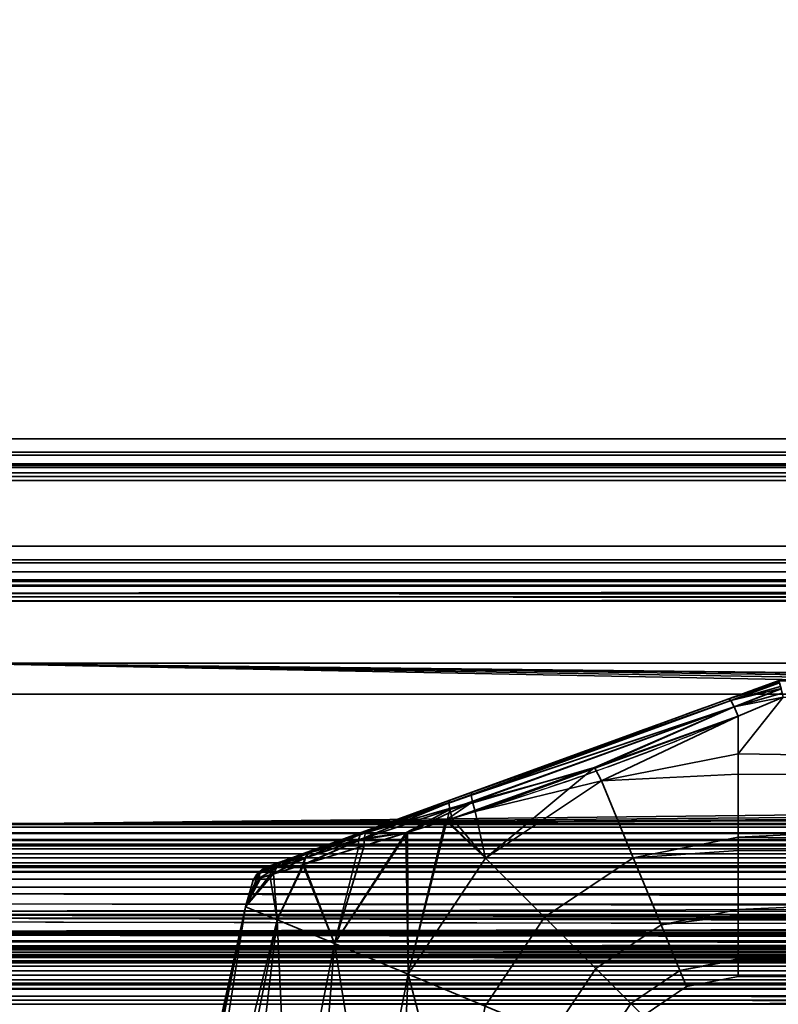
# Model space of a CAD drawing. Header units: millimetres. Extents: x -603 to 3703, y -115 to 193.
# Tile 183 of 256: x -387 to -331, y 47 to 120. Entities that reach past the tile are written whole.
import ezdxf

# ---------------------------------------------------------------- set-up
doc = ezdxf.new("R2010")
doc.units = ezdxf.units.MM
doc.layers.add('151', color=7, linetype='Continuous', true_color=0xffffff)

# ---------------------------------------------------------------- blocks, each defined once
blk = doc.blocks.new('UG_SURFACE_001')
at = {"layer": '151', "color": 252, "linetype": 'Continuous', "lineweight": 35}
for points in [[(603, -18, 2212.25), (603, 174.4, 2212.25), (-603, 174.4, 2212.25), (-603, -18, 2212.25)], [(-453, -18, 2062.25), (-453, 174.4, 2062.25), (453, 174.4, 2062.25), (453, -18, 2062.25)]]:
    blk.add_3dface(points, dxfattribs=at)
blk = doc.blocks.new('UG_SURFACE_009')
at = {"layer": '151', "color": 252, "linetype": 'Continuous', "lineweight": 35}
for points in [[(436.92, 80, 2046.17), (-436.92, 80, 2046.17), (-438.099, 79.766, 2047.349), (438.099, 79.766, 2047.349)], [(-416.08, 80, 2025.33), (-436.92, 80, 2046.17), (436.92, 80, 2046.17), (416.08, 80, 2025.33)], [(414.901, 79.766, 2024.151), (-414.901, 79.766, 2024.151), (-416.08, 80, 2025.33), (416.08, 80, 2025.33)], [(438.099, 79.766, 2047.349), (-438.099, 79.766, 2047.349), (-439.098, 79.098, 2048.348), (439.098, 79.098, 2048.348)], [(413.902, 79.098, 2023.152), (-413.902, 79.098, 2023.152), (-414.901, 79.766, 2024.151), (414.901, 79.766, 2024.151)], [(439.098, 79.098, 2048.348), (-439.098, 79.098, 2048.348), (-439.766, 78.099, 2049.016), (439.766, 78.099, 2049.016)], [(437.525, 78.38, 2046.775), (-437.525, 78.38, 2046.775), (-436.92, 78.5, 2046.17), (436.92, 78.5, 2046.17)], [(-416.08, 78.5, 2025.33), (416.08, 78.5, 2025.33), (436.92, 78.5, 2046.17), (-436.92, 78.5, 2046.17)], [(416.08, 78.5, 2025.33), (-416.08, 78.5, 2025.33), (-415.475, 78.38, 2024.725), (415.475, 78.38, 2024.725)], [(413.234, 78.099, 2022.485), (-413.234, 78.099, 2022.485), (-413.902, 79.098, 2023.152), (413.902, 79.098, 2023.152)], [(439.941, 77.521, 2049.191), (439.766, 78.099, 2049.016), (-439.766, 78.099, 2049.016), (-439.941, 77.521, 2049.191)], [(438.38, 77.525, 2047.63), (-438.38, 77.525, 2047.63), (-438.037, 78.037, 2047.287), (438.037, 78.037, 2047.287)], [(438.037, 78.037, 2047.287), (-438.037, 78.037, 2047.287), (-437.525, 78.38, 2046.775), (437.525, 78.38, 2046.775)], [(415.475, 78.38, 2024.725), (-415.475, 78.38, 2024.725), (-414.963, 78.037, 2024.213), (414.963, 78.037, 2024.213)], [(414.963, 78.037, 2024.213), (-414.963, 78.037, 2024.213), (-414.62, 77.525, 2023.87), (414.62, 77.525, 2023.87)], [(-413.059, 77.521, 2022.309), (-413.234, 78.099, 2022.485), (413.234, 78.099, 2022.485)], [(-413.059, 77.521, 2022.309), (413.234, 78.099, 2022.485), (413.059, 77.521, 2022.309)], [(-439.941, 77.521, 2049.191), (-440, 76.92, 2049.25), (440, 76.92, 2049.25)], [(-439.941, 77.521, 2049.191), (440, 76.92, 2049.25), (439.941, 77.521, 2049.191)], [(438.47, 77.228, 2047.72), (-438.5, 76.92, 2047.75), (-438.47, 77.228, 2047.72)], [(438.47, 77.228, 2047.72), (438.5, 76.92, 2047.75), (-438.5, 76.92, 2047.75)], [(-438.47, 77.228, 2047.72), (-438.38, 77.525, 2047.63), (438.38, 77.525, 2047.63), (438.47, 77.228, 2047.72)], [(414.53, 77.228, 2023.78), (-414.62, 77.525, 2023.87), (-414.53, 77.228, 2023.78)], [(414.53, 77.228, 2023.78), (414.62, 77.525, 2023.87), (-414.62, 77.525, 2023.87)], [(-414.53, 77.228, 2023.78), (414.5, 76.92, 2023.75), (414.53, 77.228, 2023.78)], [(-414.53, 77.228, 2023.78), (-414.5, 76.92, 2023.75), (414.5, 76.92, 2023.75)], [(413.059, 77.521, 2022.309), (-413, 76.92, 2022.25), (-413.059, 77.521, 2022.309)], [(413.059, 77.521, 2022.309), (413, 76.92, 2022.25), (-413, 76.92, 2022.25)], [(-440, 76.92, 2049.25), (-440, 70, 2049.25), (440, 70, 2049.25), (440, 76.92, 2049.25)], [(-438.5, 76.92, 2047.75), (438.5, 76.92, 2047.75), (438.5, 70, 2047.75), (-438.5, 70, 2047.75)], [(-414.5, 51.58, 2023.75), (414.5, 51.58, 2023.75), (414.5, 76.92, 2023.75), (-414.5, 76.92, 2023.75)], [(-413, 51.58, 2022.25), (-413, 76.92, 2022.25), (413, 76.92, 2022.25), (413, 51.58, 2022.25)], [(-438.5, 70, 2047.75), (438.5, 70, 2047.75), (440, 70, 2049.25), (-440, 70, 2049.25)], [(414.5, 51.58, 2023.75), (-414.5, 51.58, 2023.75), (-414.441, 50.979, 2023.691)], [(414.441, 50.979, 2023.691), (414.5, 51.58, 2023.75), (-414.441, 50.979, 2023.691)], [(-412.97, 51.272, 2022.22), (-413, 51.58, 2022.25), (413, 51.58, 2022.25)], [(-412.97, 51.272, 2022.22), (413, 51.58, 2022.25), (412.97, 51.272, 2022.22)], [(-414.441, 50.979, 2023.691), (-414.266, 50.401, 2023.515), (414.266, 50.401, 2023.515), (414.441, 50.979, 2023.691)], [(412.97, 51.272, 2022.22), (412.88, 50.975, 2022.13), (-412.88, 50.975, 2022.13), (-412.97, 51.272, 2022.22)], [(412.537, 50.463, 2021.787), (-412.537, 50.463, 2021.787), (-412.88, 50.975, 2022.13), (412.88, 50.975, 2022.13)], [(414.266, 50.401, 2023.515), (-414.266, 50.401, 2023.515), (-413.598, 49.402, 2022.848), (413.598, 49.402, 2022.848)], [(412.025, 50.12, 2021.275), (-412.025, 50.12, 2021.275), (-412.537, 50.463, 2021.787), (412.537, 50.463, 2021.787)], [(411.42, 50, 2020.67), (-411.42, 50, 2020.67), (-412.025, 50.12, 2021.275), (412.025, 50.12, 2021.275)], [(-401.08, 50, 2010.33), (-411.42, 50, 2020.67), (411.42, 50, 2020.67), (401.08, 50, 2010.33)], [(399.901, 49.766, 2009.151), (-399.901, 49.766, 2009.151), (-401.08, 50, 2010.33), (401.08, 50, 2010.33)], [(413.598, 49.402, 2022.848), (-413.598, 49.402, 2022.848), (-412.599, 48.734, 2021.849), (412.599, 48.734, 2021.849)], [(398.902, 49.098, 2008.152), (-398.902, 49.098, 2008.152), (-399.901, 49.766, 2009.151), (399.901, 49.766, 2009.151)], [(398.234, 48.099, 2007.484), (-398.234, 48.099, 2007.484), (-398.902, 49.098, 2008.152), (398.902, 49.098, 2008.152)], [(412.599, 48.734, 2021.849), (-412.599, 48.734, 2021.849), (-411.42, 48.5, 2020.67), (411.42, 48.5, 2020.67)], [(-401.08, 48.5, 2010.33), (401.08, 48.5, 2010.33), (411.42, 48.5, 2020.67), (-411.42, 48.5, 2020.67)], [(401.08, 48.5, 2010.33), (-401.08, 48.5, 2010.33), (-400.475, 48.38, 2009.725), (400.475, 48.38, 2009.725)], [(400.475, 48.38, 2009.725), (-400.475, 48.38, 2009.725), (-399.963, 48.037, 2009.213), (399.963, 48.037, 2009.213)], [(399.963, 48.037, 2009.213), (-399.963, 48.037, 2009.213), (-399.62, 47.525, 2008.87), (399.62, 47.525, 2008.87)], [(-398.059, 47.521, 2007.309), (-398.234, 48.099, 2007.484), (398.234, 48.099, 2007.484)], [(-398.059, 47.521, 2007.309), (398.234, 48.099, 2007.484), (398.059, 47.521, 2007.309)], [(399.53, 47.228, 2008.78), (-399.62, 47.525, 2008.87), (-399.53, 47.228, 2008.78)], [(399.53, 47.228, 2008.78), (399.62, 47.525, 2008.87), (-399.62, 47.525, 2008.87)], [(-399.53, 47.228, 2008.78), (399.5, 46.92, 2008.75), (399.53, 47.228, 2008.78)], [(-399.53, 47.228, 2008.78), (-399.5, 46.92, 2008.75), (399.5, 46.92, 2008.75)], [(-399.5, 7.25, 2008.75), (399.5, 7.25, 2008.75), (399.5, 46.92, 2008.75), (-399.5, 46.92, 2008.75)], [(398.059, 47.521, 2007.309), (-398, 46.92, 2007.25), (-398.059, 47.521, 2007.309)], [(398.059, 47.521, 2007.309), (398, 46.92, 2007.25), (-398, 46.92, 2007.25)], [(-398, 7.25, 2007.25), (-398, 46.92, 2007.25), (398, 46.92, 2007.25), (398, 7.25, 2007.25)]]:
    blk.add_3dface(points, dxfattribs=at)
blk = doc.blocks.new('UG_SURFACE_011')
at = {"layer": '151', "color": 252, "linetype": 'Continuous', "lineweight": 35}
for points in [[(397, 88.014, -10.31), (397, 87.014, -10.31), (-397, 87.014, -10.31), (-397, 88.014, -10.31)], [(397, 88.014, -10.31), (-397, 88.014, -10.31), (-397, 88.014, -4.22), (397, 88.014, -4.22)], [(-397, 87.785, -3.156), (397, 87.785, -3.156), (397, 88.014, -4.22), (-397, 88.014, -4.22)], [(-397, 87.138, -2.282), (397, 87.138, -2.282), (397, 87.785, -3.156), (-397, 87.785, -3.156)], [(-397, 86.189, -1.752), (397, 86.189, -1.752), (397, 87.138, -2.282), (-397, 87.138, -2.282)], [(397, 87.014, -10.31), (397, 87.014, -4.22), (-397, 87.014, -4.22), (-397, 87.014, -10.31)], [(-397, 87.014, -4.22), (397, 87.014, -4.22), (397, 86.874, -3.569), (-397, 86.874, -3.569)], [(-397, 86.874, -3.569), (397, 86.874, -3.569), (397, 86.478, -3.033), (-397, 86.478, -3.033)], [(-397, 86.478, -3.033), (397, 86.478, -3.033), (397, 85.896, -2.709), (-397, 85.896, -2.709)], [(397, 86.189, -1.752), (-397, 86.189, -1.752), (-397, 60.383, 6.137), (397, 60.383, 6.137)], [(397, 85.896, -2.709), (397, 60.091, 5.181), (-397, 60.091, 5.181), (-397, 85.896, -2.709)], [(-397, 59.629, 6.25), (397, 59.629, 6.25), (397, 60.383, 6.137), (-397, 60.383, 6.137)], [(-397, 60.091, 5.181), (397, 60.091, 5.181), (397, 59.629, 5.25), (-397, 59.629, 5.25)], [(397, 59.629, 6.25), (-397, 59.629, 6.25), (-397, 7.5, 6.25), (397, 7.5, 6.25)], [(397, 59.629, 5.25), (397, 7.5, 5.25), (-397, 7.5, 5.25), (-397, 59.629, 5.25)]]:
    blk.add_3dface(points, dxfattribs=at)
blk = doc.blocks.new('UG_SURFACE_012')
at = {"layer": '151', "color": 252, "linetype": 'Continuous', "lineweight": 35}
for points in [[(393, 72.312, -9.75), (-393, 72.312, -9.75), (-393, 72.312, -8.25), (393, 72.312, -8.25)], [(-393, 72.312, -8.25), (-2.229, 67.007, -8.25), (-1.22, 67.741, -8.25)], [(-393, 72.312, -8.25), (-2.853, 65.927, -8.25), (-2.229, 67.007, -8.25)], [(-1.22, 67.741, -8.25), (0, 68, -8.25), (-393, 72.312, -8.25)], [(0, 68, -8.25), (393, 72.312, -8.25), (-393, 72.312, -8.25)], [(-393, 72.312, -8.25), (-393, 60.292, -8.25), (-2.598, 63.5, -8.25), (-2.984, 64.686, -8.25)], [(-2.984, 64.686, -8.25), (-2.853, 65.927, -8.25), (-393, 72.312, -8.25)], [(-393, 60.292, -9.75), (-393, 72.312, -9.75), (-2.853, 65.927, -9.75), (-2.984, 64.686, -9.75)], [(0, 68, -9.75), (-393, 72.312, -9.75), (393, 72.312, -9.75)], [(-393, 72.312, -9.75), (0, 68, -9.75), (-1.22, 67.741, -9.75)], [(-1.22, 67.741, -9.75), (-2.229, 67.007, -9.75), (-393, 72.312, -9.75)], [(-2.229, 67.007, -9.75), (-2.853, 65.927, -9.75), (-393, 72.312, -9.75)], [(-2.984, 64.686, -9.75), (-2.598, 63.5, -9.75), (-393, 60.292, -9.75)], [(-1.763, 62.573, -8.25), (-2.598, 63.5, -8.25), (-393, 60.292, -8.25)], [(-393, 60.292, -9.75), (-2.598, 63.5, -9.75), (-1.763, 62.573, -9.75)], [(-0.624, 62.066, -8.25), (-1.763, 62.573, -8.25), (-393, 60.292, -8.25)], [(-393, 60.292, -9.75), (-1.763, 62.573, -9.75), (-0.624, 62.066, -9.75)], [(-393, 60.292, -8.25), (393, 60.292, -8.25), (0.624, 62.066, -8.25), (-0.624, 62.066, -8.25)], [(-393, 60.292, -9.75), (-0.624, 62.066, -9.75), (0, 62, -9.75)], [(0, 62, -9.75), (393, 60.292, -9.75), (-393, 60.292, -9.75)], [(-393, 59.687, -8.13), (393, 59.687, -8.13), (393, 60.292, -8.25), (-393, 60.292, -8.25)], [(-393, 60.292, -9.75), (393, 60.292, -9.75), (393, 59.113, -9.516), (-393, 59.113, -9.516)], [(-393, 59.174, -7.787), (393, 59.174, -7.787), (393, 59.687, -8.13), (-393, 59.687, -8.13)], [(-393, 58.832, -7.275), (393, 58.832, -7.275), (393, 59.174, -7.787), (-393, 59.174, -7.787)], [(-393, 59.113, -9.516), (393, 59.113, -9.516), (393, 58.114, -8.848), (-393, 58.114, -8.848)], [(-393, 58.712, -6.67), (393, 58.712, -6.67), (393, 58.832, -7.275), (-393, 58.832, -7.275)], [(-393, 58.477, 3.349), (393, 58.477, 3.349), (393, 58.712, 2.17), (-393, 58.712, 2.17)], [(-393, 58.712, 2.17), (393, 58.712, 2.17), (393, 58.712, -6.67), (-393, 58.712, -6.67)], [(-393, 57.81, 4.348), (393, 57.81, 4.348), (393, 58.477, 3.349), (-393, 58.477, 3.349)], [(-393, 58.114, -8.848), (393, 58.114, -8.848), (393, 57.446, -7.849), (-393, 57.446, -7.849)], [(-393, 56.81, 5.016), (393, 56.81, 5.016), (393, 57.81, 4.348), (-393, 57.81, 4.348)], [(-393, 57.446, -7.849), (393, 57.446, -7.849), (393, 57.212, -6.67), (-393, 57.212, -6.67)], [(-393, 57.212, 2.17), (393, 57.212, 2.17), (393, 57.091, 2.775), (-393, 57.091, 2.775)], [(-393, 57.212, -6.67), (393, 57.212, -6.67), (393, 57.212, 2.17), (-393, 57.212, 2.17)], [(-393, 57.091, 2.775), (393, 57.091, 2.775), (393, 56.749, 3.287), (-393, 56.749, 3.287)], [(-393, 55.632, 5.25), (393, 55.632, 5.25), (393, 56.81, 5.016), (-393, 56.81, 5.016)], [(-393, 56.749, 3.287), (393, 56.749, 3.287), (393, 56.236, 3.63), (-393, 56.236, 3.63)], [(-393, 56.236, 3.63), (393, 56.236, 3.63), (393, 55.632, 3.75), (-393, 55.632, 3.75)], [(-393, 45.454, 5.25), (393, 45.454, 5.25), (393, 55.632, 5.25), (-393, 55.632, 5.25)], [(-393, 55.632, 3.75), (393, 55.632, 3.75), (393, 45.454, 3.75), (-393, 45.454, 3.75)]]:
    blk.add_3dface(points, dxfattribs=at)
blk = doc.blocks.new('UG_SURFACE_020')
at = {"layer": '151', "color": 14, "linetype": 'Continuous', "lineweight": 35}
for points in [[(410, 50.15, 2019.25), (410, 55.15, 2019.25), (-410, 55.15, 2019.25), (-410, 50.15, 2019.25)], [(410, 55.15, 2019.25), (399.15, 55.15, 2008.4), (-399.15, 55.15, 2008.4), (-410, 55.15, 2019.25)], [(-399.323, 53.846, 2008.573), (399.15, 55.15, 2008.4), (399.396, 53.605, 2008.646)], [(-399.323, 53.846, 2008.573), (-399.15, 55.15, 2008.4), (399.15, 55.15, 2008.4)], [(399.397, 53.597, 2008.647), (-400.123, 52.251, 2009.373), (-399.993, 52.372, 2009.243)], [(399.397, 53.597, 2008.647), (400.113, 52.219, 2009.363), (-400.123, 52.251, 2009.373)], [(-399.993, 52.372, 2009.243), (-399.422, 53.629, 2008.672), (399.396, 53.605, 2008.646)], [(-399.993, 52.372, 2009.243), (399.396, 53.605, 2008.646), (399.397, 53.597, 2008.647)], [(399.396, 53.605, 2008.646), (-399.422, 53.629, 2008.672), (-399.323, 53.846, 2008.573)], [(400.147, 52.155, 2009.397), (-401.255, 51.2, 2010.505), (-400.123, 52.251, 2009.373)], [(400.147, 52.155, 2009.397), (401.251, 51.197, 2010.501), (-401.255, 51.2, 2010.505)], [(-400.123, 52.251, 2009.373), (400.113, 52.219, 2009.363), (400.147, 52.155, 2009.397)], [(401.752, 50.762, 2011.002), (-402.626, 50.551, 2011.875), (-401.689, 50.797, 2010.939)], [(401.752, 50.762, 2011.002), (402.623, 50.54, 2011.873), (-402.626, 50.551, 2011.875)], [(-401.689, 50.797, 2010.939), (-401.255, 51.2, 2010.505), (401.251, 51.197, 2010.501)], [(-401.689, 50.797, 2010.939), (401.251, 51.197, 2010.501), (401.752, 50.762, 2011.002)], [(404.15, 50.15, 2013.4), (410, 50.15, 2019.25), (-410, 50.15, 2019.25), (-404.15, 50.15, 2013.4)], [(-404.15, 50.15, 2013.4), (-402.626, 50.551, 2011.875), (402.623, 50.54, 2011.873)], [(402.623, 50.54, 2011.873), (404.15, 50.15, 2013.4), (-404.15, 50.15, 2013.4)]]:
    blk.add_3dface(points, dxfattribs=at)
blk = doc.blocks.new('UG_SURFACE_021')
at = {"layer": '151', "color": 7, "linetype": 'Continuous', "lineweight": 35}
for points in [[(399.15, 55.15, 2008.4), (399.15, 173.15, 2008.4), (-399.15, 173.15, 2008.4), (-399.15, 55.15, 2008.4)], [(-399, 55.15, 2008.25), (-399, 173.15, 2008.25), (399, 173.15, 2008.25), (399, 55.15, 2008.25)], [(399.178, 53.807, 2008.428), (-399.253, 53.559, 2008.503), (-399, 55.15, 2008.25)], [(399.241, 54.198, 2008.492), (-399.15, 55.15, 2008.4), (-399.206, 54.407, 2008.456)], [(399.241, 54.198, 2008.492), (399.15, 55.15, 2008.4), (-399.15, 55.15, 2008.4)], [(-399, 55.15, 2008.25), (399, 55.15, 2008.25), (399.178, 53.807, 2008.428)], [(-399.206, 54.407, 2008.456), (-399.528, 53.326, 2008.778), (399.529, 53.329, 2008.779)], [(-399.206, 54.407, 2008.456), (399.529, 53.329, 2008.779), (399.241, 54.198, 2008.492)], [(399.868, 52.289, 2009.118), (-399.992, 52.131, 2009.242), (-399.255, 53.55, 2008.505)], [(-399.255, 53.55, 2008.505), (399.28, 53.584, 2008.53), (399.868, 52.289, 2009.118)], [(-399.255, 53.55, 2008.505), (-399.253, 53.559, 2008.503), (399.28, 53.584, 2008.53)], [(399.178, 53.807, 2008.428), (399.28, 53.584, 2008.53), (-399.253, 53.559, 2008.503)], [(400.627, 51.647, 2009.877), (-399.606, 53.063, 2008.856), (-400.58, 51.649, 2009.83)], [(400.466, 51.769, 2009.716), (-399.528, 53.326, 2008.778), (-399.606, 53.063, 2008.856)], [(-399.606, 53.063, 2008.856), (400.627, 51.647, 2009.877), (400.466, 51.769, 2009.716)], [(399.643, 52.984, 2008.893), (399.529, 53.329, 2008.779), (-399.528, 53.326, 2008.778)], [(400.466, 51.769, 2009.716), (399.643, 52.984, 2008.893), (-399.528, 53.326, 2008.778)], [(401.168, 51.082, 2010.418), (-401.164, 51.078, 2010.414), (-400.026, 52.065, 2009.276)], [(-400.026, 52.065, 2009.276), (400.003, 52.164, 2009.253), (401.168, 51.082, 2010.418)], [(-400.026, 52.065, 2009.276), (-399.992, 52.131, 2009.242), (400.003, 52.164, 2009.253)], [(399.868, 52.289, 2009.118), (400.003, 52.164, 2009.253), (-399.992, 52.131, 2009.242)], [(401.884, 50.693, 2011.134), (-400.618, 51.624, 2009.867), (-402.198, 50.547, 2011.448)], [(-400.58, 51.649, 2009.83), (-400.618, 51.624, 2009.867), (400.627, 51.647, 2009.877)], [(401.884, 50.693, 2011.134), (400.627, 51.647, 2009.877), (-400.618, 51.624, 2009.867)], [(401.615, 50.667, 2010.865), (-402.578, 50.402, 2011.828), (-401.68, 50.631, 2010.93)], [(401.615, 50.667, 2010.865), (402.58, 50.413, 2011.83), (-402.578, 50.402, 2011.828)], [(-402.198, 50.547, 2011.448), (-402.312, 50.524, 2011.562), (402.32, 50.589, 2011.57)], [(404.15, 50.15, 2013.4), (402.32, 50.589, 2011.57), (-402.312, 50.524, 2011.562)], [(-402.198, 50.547, 2011.448), (402.32, 50.589, 2011.57), (401.884, 50.693, 2011.134)], [(-401.68, 50.631, 2010.93), (401.168, 51.082, 2010.418), (401.615, 50.667, 2010.865)], [(-401.68, 50.631, 2010.93), (-401.164, 51.078, 2010.414), (401.168, 51.082, 2010.418)], [(-410, 50.15, 2019.25), (-410, 50, 2019.25), (410, 50, 2019.25), (410, 50.15, 2019.25)], [(410, 50.15, 2019.25), (404.15, 50.15, 2013.4), (-404.15, 50.15, 2013.4), (-410, 50.15, 2019.25)], [(410, 50, 2019.25), (-410, 50, 2019.25), (-404.15, 50, 2013.4), (404.15, 50, 2013.4)], [(404.15, 50, 2013.4), (-404.15, 50, 2013.4), (-402.578, 50.402, 2011.828)], [(-404.14, 50.15, 2013.39), (-404.15, 50.15, 2013.4), (404.15, 50.15, 2013.4)], [(-402.312, 50.524, 2011.562), (-404.14, 50.15, 2013.39), (404.15, 50.15, 2013.4)], [(-402.578, 50.402, 2011.828), (402.58, 50.413, 2011.83), (404.15, 50, 2013.4)]]:
    blk.add_3dface(points, dxfattribs=at)
blk = doc.blocks.new('UG_SURFACE_022')
at = {"layer": '151', "color": 41, "linetype": 'Continuous', "lineweight": 35}
for points in [[(421.15, 81, 2030.4), (421.15, 173.15, 2030.4), (-421.15, 173.15, 2030.4), (-421.15, 81, 2030.4)], [(399.15, 173.15, 2008.4), (399.15, 55.15, 2008.4), (-399.15, 55.15, 2008.4), (-399.15, 173.15, 2008.4)], [(-413.5, 81, 2022.75), (-413.5, 89, 2022.75), (413.5, 89, 2022.75), (413.5, 81, 2022.75)], [(413.5, 89, 2022.75), (-413.5, 89, 2022.75), (-410, 89, 2019.25), (410, 89, 2019.25)], [(410, 55.15, 2019.25), (410, 89, 2019.25), (-410, 89, 2019.25), (-410, 55.15, 2019.25)], [(421.15, 81, 2030.4), (-421.15, 81, 2030.4), (-413.5, 81, 2022.75), (413.5, 81, 2022.75)], [(399.15, 55.15, 2008.4), (410, 55.15, 2019.25), (-410, 55.15, 2019.25), (-399.15, 55.15, 2008.4)]]:
    blk.add_3dface(points, dxfattribs=at)
blk = doc.blocks.new('UG_SURFACE_196')
at = {"layer": '151', "color": 254, "linetype": 'Continuous', "lineweight": 35}
for points in [[(-334.684, 69.659, 1118.438), (-331, 71, 1117.949), (-331, 71, 1094.051), (-334.684, 69.659, 1093.562)], [(-330.93, 70.888, 1118.66), (-330.998, 71, 1118), (-334.684, 69.659, 1118.438)], [(-330.998, 71, 1118), (-331, 71, 1117.949), (-334.684, 69.659, 1118.438)], [(-334.684, 69.659, 1093.562), (-330.998, 71, 1094), (-330.93, 70.888, 1093.34)], [(-334.684, 69.659, 1093.562), (-331, 71, 1094.051), (-330.998, 71, 1094)], [(-330.919, 70.853, 1118.723), (-330.93, 70.888, 1118.66), (-334.684, 69.659, 1118.438)], [(-334.684, 69.659, 1093.562), (-330.93, 70.888, 1093.34), (-330.919, 70.853, 1093.277)], [(-334.684, 69.659, 1118.438), (-334.54, 69.517, 1119.27), (-330.919, 70.853, 1118.723)], [(-330.919, 70.853, 1093.277), (-334.54, 69.517, 1092.73), (-334.684, 69.659, 1093.562)], [(-330.913, 70.835, 1118.757), (-330.919, 70.853, 1118.723), (-334.54, 69.517, 1119.27)], [(-334.54, 69.517, 1092.73), (-330.919, 70.853, 1093.277), (-330.913, 70.835, 1093.243)], [(-330.831, 70.566, 1119.244), (-330.913, 70.835, 1118.757), (-334.54, 69.517, 1119.27)], [(-334.54, 69.517, 1092.73), (-330.913, 70.835, 1093.243), (-330.831, 70.566, 1092.757)], [(-330.794, 70.416, 1119.379), (-330.831, 70.566, 1119.244), (-334.54, 69.517, 1119.27)], [(-334.54, 69.517, 1092.73), (-330.831, 70.566, 1092.757), (-330.794, 70.416, 1092.621)], [(-334.54, 69.517, 1119.27), (-334.297, 69.056, 1119.949), (-330.794, 70.416, 1119.379)], [(-330.794, 70.416, 1092.621), (-334.297, 69.056, 1092.051), (-334.54, 69.517, 1092.73)], [(-330.79, 70.399, 1119.393), (-330.794, 70.416, 1119.379), (-334.297, 69.056, 1119.949)], [(-334.297, 69.056, 1092.051), (-330.794, 70.416, 1092.621), (-330.79, 70.399, 1092.607)], [(-330.711, 70.067, 1119.691), (-330.79, 70.399, 1119.393), (-334.297, 69.056, 1119.949)], [(-334.297, 69.056, 1092.051), (-330.79, 70.399, 1092.607), (-330.711, 70.067, 1092.308)], [(-236, 71, 1118), (-236, 71, 1094), (-331, 71, 1094.051), (-331, 71, 1117.949)], [(-236, 71, 1094), (-330.998, 71, 1094), (-331, 71, 1094.051)], [(-331, 71, 1117.949), (-330.998, 71, 1118), (-236, 71, 1118)], [(-355.451, 62.1, 1093.876), (-334.684, 69.659, 1093.562), (-334.54, 69.517, 1092.73)], [(-353.834, 62.689, 1118.361), (-334.684, 69.659, 1118.438), (-334.684, 69.659, 1093.562), (-355.451, 62.1, 1093.876)], [(-334.54, 69.517, 1119.27), (-334.684, 69.659, 1118.438), (-353.834, 62.689, 1118.361)], [(-334.297, 69.056, 1119.949), (-330.65, 69.783, 1119.84), (-330.711, 70.067, 1119.691)], [(-330.711, 70.067, 1092.308), (-330.65, 69.783, 1092.16), (-334.297, 69.056, 1092.051)], [(-330.647, 69.769, 1119.846), (-330.65, 69.783, 1119.84), (-334.297, 69.056, 1119.949)], [(-334.297, 69.056, 1092.051), (-330.65, 69.783, 1092.16), (-330.647, 69.769, 1092.154)], [(-334.297, 69.056, 1119.949), (-334, 68.361, 1120.352), (-330.647, 69.769, 1119.846)], [(-330.647, 69.769, 1092.154), (-334, 68.361, 1091.648), (-334.297, 69.056, 1092.051)], [(-236, 64.025, 1091), (-334, 65.568, 1091.082), (-330.647, 69.769, 1092.154)], [(-334, 65.568, 1091.082), (-334, 68.361, 1091.648), (-330.647, 69.769, 1092.154)], [(-330.647, 69.769, 1119.846), (-334, 65.568, 1120.918), (-236, 64.025, 1121)], [(-330.647, 69.769, 1119.846), (-334, 68.361, 1120.352), (-334, 65.568, 1120.918)], [(-334.54, 69.517, 1092.73), (-355.513, 61.9, 1093.085), (-355.451, 62.1, 1093.876)], [(-355.513, 61.9, 1093.085), (-334.54, 69.517, 1092.73), (-334.297, 69.056, 1092.051)], [(-334.297, 69.056, 1092.051), (-355.449, 61.419, 1092.427), (-355.513, 61.9, 1093.085)], [(-355.449, 61.419, 1092.427), (-334.297, 69.056, 1092.051), (-344.691, 64.529, 1091.83)], [(-334.297, 69.056, 1119.949), (-334.54, 69.517, 1119.27), (-353.864, 62.488, 1119.182)], [(-353.834, 62.689, 1118.361), (-353.864, 62.488, 1119.182), (-334.54, 69.517, 1119.27)], [(-353.864, 62.488, 1119.182), (-353.767, 61.986, 1119.856), (-334.297, 69.056, 1119.949)], [(-334.297, 69.056, 1119.949), (-353.767, 61.986, 1119.856), (-344.655, 64.501, 1120.304)], [(-334.297, 69.056, 1092.051), (-334, 68.361, 1091.648), (-344.691, 64.529, 1091.83)], [(-344.655, 64.501, 1120.304), (-334, 68.361, 1120.352), (-334.297, 69.056, 1119.949)], [(-344.167, 63.546, 1091.082), (-344.691, 64.529, 1091.83), (-334, 68.361, 1091.648)], [(-334, 68.361, 1120.352), (-344.655, 64.501, 1120.304), (-344.167, 63.546, 1120.918)], [(-334, 68.361, 1091.648), (-334, 65.568, 1091.082), (-344.167, 63.546, 1091.082)], [(-344.167, 63.546, 1120.918), (-334, 65.568, 1120.918), (-334, 68.361, 1120.352)], [(-344.167, 63.546, 1091.082), (-334, 65.568, 1091.082), (-334, 64.051, 1091.242)], [(-334, 64.051, 1120.758), (-334, 65.568, 1120.918), (-344.167, 63.546, 1120.918)], [(-236, 64.025, 1091), (-334, 64.051, 1091.242), (-334, 65.568, 1091.082)], [(-334, 65.568, 1120.918), (-334, 64.051, 1120.758), (-236, 64.025, 1121)], [(-344.691, 64.529, 1091.83), (-355.272, 60.737, 1092.011), (-355.449, 61.419, 1092.427)], [(-352.786, 57.786, 1091.082), (-355.272, 60.737, 1092.011), (-344.691, 64.529, 1091.83)], [(-353.767, 61.986, 1119.856), (-353.559, 61.275, 1120.263), (-344.655, 64.501, 1120.304)], [(-344.167, 63.546, 1120.918), (-344.655, 64.501, 1120.304), (-353.559, 61.275, 1120.263)], [(-344.691, 64.529, 1091.83), (-344.167, 63.546, 1091.082), (-352.786, 57.786, 1091.082)], [(-344.167, 63.546, 1120.918), (-341.793, 57.815, 1120.266), (-334, 59.365, 1120.266), (-334, 64.051, 1120.758)], [(-334, 64.051, 1091.242), (-334, 59.365, 1091.734), (-341.793, 57.815, 1091.734), (-344.167, 63.546, 1091.082)], [(-236, 64.025, 1121), (-334, 64.051, 1120.758), (-334, 59.365, 1120.266)], [(-334, 59.365, 1091.734), (-334, 64.051, 1091.242), (-236, 64.025, 1091)], [(-334, 59.365, 1120.266), (-236, 58.277, 1119.865), (-236, 64.025, 1121)], [(-236, 64.025, 1091), (-236, 58.277, 1092.135), (-334, 59.365, 1091.734)], [(-353.559, 61.275, 1120.263), (-352.786, 57.786, 1120.918), (-344.167, 63.546, 1120.918)], [(-341.793, 57.815, 1091.734), (-348.4, 53.4, 1091.734), (-352.786, 57.786, 1091.082), (-344.167, 63.546, 1091.082)], [(-344.167, 63.546, 1120.918), (-352.786, 57.786, 1120.918), (-348.4, 53.4, 1120.266), (-341.793, 57.815, 1120.266)], [(-365.598, 58.407, 1113.613), (-361.515, 59.894, 1116.336), (-353.834, 62.689, 1118.361), (-361.899, 59.754, 1095.847)], [(-353.834, 62.689, 1118.361), (-355.451, 62.1, 1093.876), (-361.899, 59.754, 1095.847)], [(-361.515, 59.894, 1116.336), (-361.729, 59.687, 1116.964), (-353.864, 62.488, 1119.182)], [(-353.767, 61.986, 1119.856), (-353.864, 62.488, 1119.182), (-361.729, 59.687, 1116.964)], [(-353.864, 62.488, 1119.182), (-353.834, 62.689, 1118.361), (-361.515, 59.894, 1116.336)], [(-355.513, 61.9, 1093.085), (-355.449, 61.419, 1092.427), (-362.244, 59.141, 1094.691)], [(-362.244, 59.141, 1094.691), (-362.125, 59.546, 1095.233), (-355.513, 61.9, 1093.085)], [(-355.513, 61.9, 1093.085), (-362.125, 59.546, 1095.233), (-361.899, 59.754, 1095.847)], [(-361.899, 59.754, 1095.847), (-355.451, 62.1, 1093.876), (-355.513, 61.9, 1093.085)], [(-353.767, 61.986, 1119.856), (-361.836, 59.278, 1117.516), (-358.592, 59.716, 1118.839)], [(-361.729, 59.687, 1116.964), (-361.836, 59.278, 1117.516), (-353.767, 61.986, 1119.856)], [(-358.592, 59.716, 1118.839), (-355.761, 60.593, 1119.64), (-353.767, 61.986, 1119.856)], [(-355.761, 60.593, 1119.64), (-353.559, 61.275, 1120.263), (-353.767, 61.986, 1119.856)], [(-362.244, 59.141, 1094.691), (-355.449, 61.419, 1092.427), (-358.726, 59.671, 1093.138)], [(-355.651, 60.62, 1092.135), (-358.726, 59.671, 1093.138), (-355.449, 61.419, 1092.427)], [(-353.559, 61.275, 1120.263), (-355.761, 60.593, 1119.64), (-352.786, 57.786, 1120.918)], [(-355.449, 61.419, 1092.427), (-355.272, 60.737, 1092.011), (-355.651, 60.62, 1092.135)], [(-358.546, 49.167, 1091.082), (-358.726, 59.671, 1093.138), (-355.651, 60.62, 1092.135)], [(-355.761, 60.593, 1119.64), (-358.592, 59.716, 1118.839), (-358.546, 49.167, 1120.918)], [(-355.651, 60.62, 1092.135), (-352.786, 57.786, 1091.082), (-358.546, 49.167, 1091.082)], [(-358.546, 49.167, 1120.918), (-352.786, 57.786, 1120.918), (-355.761, 60.593, 1119.64)], [(-352.786, 57.786, 1091.082), (-355.651, 60.62, 1092.135), (-355.272, 60.737, 1092.011)], [(-361.899, 59.754, 1095.847), (-367.619, 57.672, 1111.074), (-365.598, 58.407, 1113.613)], [(-367.619, 57.672, 1111.074), (-361.899, 59.754, 1095.847), (-365.654, 58.387, 1098.441)], [(-362.125, 59.546, 1095.233), (-362.244, 59.141, 1094.691), (-366.25, 57.795, 1097.602)], [(-366.25, 57.795, 1097.602), (-365.999, 58.166, 1098.001), (-362.125, 59.546, 1095.233)], [(-362.125, 59.546, 1095.233), (-365.999, 58.166, 1098.001), (-365.654, 58.387, 1098.441)], [(-365.598, 58.407, 1113.613), (-365.941, 58.186, 1114.056), (-361.729, 59.687, 1116.964)], [(-361.836, 59.278, 1117.516), (-361.729, 59.687, 1116.964), (-365.941, 58.186, 1114.056)], [(-365.654, 58.387, 1098.441), (-361.899, 59.754, 1095.847), (-362.125, 59.546, 1095.233)], [(-361.729, 59.687, 1116.964), (-361.515, 59.894, 1116.336), (-365.598, 58.407, 1113.613)], [(-364.026, 51.437, 1118.99), (-358.592, 59.716, 1118.839), (-361.82, 58.716, 1117.926)], [(-358.592, 59.716, 1118.839), (-364.026, 51.437, 1118.99), (-358.546, 49.167, 1120.918)], [(-358.546, 49.167, 1091.082), (-364.026, 51.437, 1093.01), (-358.726, 59.671, 1093.138)], [(-362.241, 58.586, 1094.285), (-358.726, 59.671, 1093.138), (-364.026, 51.437, 1093.01)], [(-358.726, 59.671, 1093.138), (-362.241, 58.586, 1094.285), (-362.244, 59.141, 1094.691)], [(-361.836, 59.278, 1117.516), (-361.82, 58.716, 1117.926), (-358.592, 59.716, 1118.839)], [(-341.793, 57.815, 1091.734), (-334, 59.365, 1091.734), (-334, 58.376, 1092.305)], [(-334, 58.376, 1119.695), (-334, 59.365, 1120.266), (-341.793, 57.815, 1120.266)], [(-236, 58.277, 1092.135), (-334, 58.376, 1092.305), (-334, 59.365, 1091.734)], [(-334, 59.365, 1120.266), (-334, 58.376, 1119.695), (-236, 58.277, 1119.865)], [(-366.387, 57.308, 1097.278), (-366.25, 57.795, 1097.602), (-362.244, 59.141, 1094.691)], [(-362.244, 59.141, 1094.691), (-362.241, 58.586, 1094.285), (-366.387, 57.308, 1097.278)], [(-366.325, 57.327, 1114.784), (-361.82, 58.716, 1117.926), (-361.836, 59.278, 1117.516)], [(-361.836, 59.278, 1117.516), (-366.191, 57.815, 1114.458), (-366.325, 57.327, 1114.784)], [(-364.026, 51.437, 1118.99), (-361.82, 58.716, 1117.926), (-366.325, 57.327, 1114.784)], [(-365.941, 58.186, 1114.056), (-366.191, 57.815, 1114.458), (-361.836, 59.278, 1117.516)], [(-365.654, 58.387, 1098.441), (-367.872, 57.58, 1101.384), (-368.967, 57.181, 1104.998), (-368.758, 57.257, 1108.238)], [(-368.758, 57.257, 1108.238), (-367.619, 57.672, 1111.074), (-365.654, 58.387, 1098.441)], [(-365.999, 58.166, 1098.001), (-366.25, 57.795, 1097.602), (-368.628, 56.992, 1100.879)], [(-368.628, 56.992, 1100.879), (-368.291, 57.348, 1101.121), (-365.999, 58.166, 1098.001)], [(-365.999, 58.166, 1098.001), (-368.291, 57.348, 1101.121), (-367.872, 57.58, 1101.384)], [(-367.619, 57.672, 1111.074), (-368.03, 57.441, 1111.363), (-365.941, 58.186, 1114.056)], [(-366.191, 57.815, 1114.458), (-365.941, 58.186, 1114.056), (-368.03, 57.441, 1111.363)], [(-367.872, 57.58, 1101.384), (-365.654, 58.387, 1098.441), (-365.999, 58.166, 1098.001)], [(-365.941, 58.186, 1114.056), (-365.598, 58.407, 1113.613), (-367.619, 57.672, 1111.074)], [(-366.387, 57.308, 1097.278), (-362.241, 58.586, 1094.285), (-364.026, 51.437, 1093.01)], [(-341.793, 57.815, 1120.266), (-339.726, 52.824, 1117.147), (-334, 53.963, 1117.147), (-334, 58.376, 1119.695)], [(-334, 58.376, 1092.305), (-334, 53.963, 1094.853), (-339.726, 52.824, 1094.853), (-341.793, 57.815, 1091.734)], [(-236, 58.277, 1119.865), (-334, 58.376, 1119.695), (-334, 53.963, 1117.147)], [(-334, 53.963, 1094.853), (-334, 58.376, 1092.305), (-236, 58.277, 1092.135)], [(-334, 53.963, 1117.147), (-236, 53.402, 1116.615), (-236, 58.277, 1119.865)], [(-236, 58.277, 1092.135), (-236, 53.402, 1095.384), (-334, 53.963, 1094.853)], [(-368.291, 57.348, 1101.121), (-368.628, 56.992, 1100.879), (-369.805, 56.594, 1104.889)], [(-369.805, 56.594, 1104.889), (-369.425, 56.943, 1104.941), (-368.291, 57.348, 1101.121)], [(-368.291, 57.348, 1101.121), (-369.425, 56.943, 1104.941), (-368.967, 57.181, 1104.998)], [(-368.967, 57.181, 1104.998), (-369.425, 56.943, 1104.941), (-369.209, 57.02, 1108.364)], [(-368.758, 57.257, 1108.238), (-369.209, 57.02, 1108.364), (-368.03, 57.441, 1111.363)], [(-368.357, 57.084, 1111.63), (-368.03, 57.441, 1111.363), (-369.209, 57.02, 1108.364)], [(-369.209, 57.02, 1108.364), (-368.758, 57.257, 1108.238), (-368.967, 57.181, 1104.998)], [(-368.967, 57.181, 1104.998), (-367.872, 57.58, 1101.384), (-368.291, 57.348, 1101.121)], [(-368.858, 56.541, 1100.674), (-368.628, 56.992, 1100.879), (-366.25, 57.795, 1097.602)], [(-366.25, 57.795, 1097.602), (-366.387, 57.308, 1097.278), (-368.858, 56.541, 1100.674)], [(-368.858, 56.541, 1100.674), (-366.387, 57.308, 1097.278), (-368.309, 53.211, 1097.183)], [(-368.03, 57.441, 1111.363), (-367.619, 57.672, 1111.074), (-368.758, 57.257, 1108.238)], [(-368.576, 56.629, 1111.854), (-366.325, 57.327, 1114.784), (-366.191, 57.815, 1114.458)], [(-366.191, 57.815, 1114.458), (-368.357, 57.084, 1111.63), (-368.576, 56.629, 1111.854)], [(-368.309, 53.211, 1114.817), (-366.325, 57.327, 1114.784), (-368.576, 56.629, 1111.854)], [(-368.03, 57.441, 1111.363), (-368.357, 57.084, 1111.63), (-366.191, 57.815, 1114.458)], [(-366.325, 57.327, 1114.784), (-368.309, 53.211, 1114.817), (-364.026, 51.437, 1118.99)], [(-364.026, 51.437, 1093.01), (-368.309, 53.211, 1097.183), (-366.387, 57.308, 1097.278)], [(-348.4, 53.4, 1091.734), (-352.815, 46.793, 1091.734), (-358.546, 49.167, 1091.082), (-352.786, 57.786, 1091.082)], [(-352.786, 57.786, 1120.918), (-358.546, 49.167, 1120.918), (-352.815, 46.793, 1120.266), (-348.4, 53.4, 1120.266)], [(-339.726, 52.824, 1094.853), (-344.58, 49.58, 1094.853), (-348.4, 53.4, 1091.734), (-341.793, 57.815, 1091.734)], [(-341.793, 57.815, 1120.266), (-348.4, 53.4, 1120.266), (-344.58, 49.58, 1117.147), (-339.726, 52.824, 1117.147)], [(-370.652, 54.182, 1109.119), (-368.309, 53.211, 1114.817), (-368.576, 56.629, 1111.854)], [(-368.576, 56.629, 1111.854), (-369.647, 56.295, 1109.104), (-370.652, 54.182, 1109.119)], [(-370.652, 54.182, 1102.881), (-369.516, 56.335, 1102.914), (-368.858, 56.541, 1100.674)], [(-368.858, 56.541, 1100.674), (-368.309, 53.211, 1097.183), (-370.652, 54.182, 1102.881)], [(-370.084, 56.158, 1104.843), (-369.85, 56.231, 1108.582), (-369.581, 56.67, 1108.481)], [(-369.581, 56.67, 1108.481), (-369.805, 56.594, 1104.889), (-370.084, 56.158, 1104.843)], [(-369.516, 56.335, 1102.914), (-370.084, 56.158, 1104.843), (-369.805, 56.594, 1104.889)], [(-369.581, 56.67, 1108.481), (-369.85, 56.231, 1108.582), (-369.647, 56.295, 1109.104)], [(-369.516, 56.335, 1102.914), (-369.805, 56.594, 1104.889), (-368.628, 56.992, 1100.879)], [(-369.425, 56.943, 1104.941), (-369.805, 56.594, 1104.889), (-369.581, 56.67, 1108.481)], [(-368.357, 57.084, 1111.63), (-369.581, 56.67, 1108.481), (-369.647, 56.295, 1109.104)], [(-369.647, 56.295, 1109.104), (-368.576, 56.629, 1111.854), (-368.357, 57.084, 1111.63)], [(-369.209, 57.02, 1108.364), (-369.581, 56.67, 1108.481), (-368.357, 57.084, 1111.63)], [(-369.581, 56.67, 1108.481), (-369.209, 57.02, 1108.364), (-369.425, 56.943, 1104.941)], [(-368.628, 56.992, 1100.879), (-368.858, 56.541, 1100.674), (-369.516, 56.335, 1102.914)], [(-370.084, 56.158, 1104.843), (-369.516, 56.335, 1102.914), (-370.652, 54.182, 1102.881)], [(-370.652, 54.182, 1109.119), (-369.647, 56.295, 1109.104), (-369.85, 56.231, 1108.582)], [(-370.652, 54.182, 1109.119), (-369.85, 56.231, 1108.582), (-370.084, 56.158, 1104.843)], [(-370.084, 56.158, 1104.843), (-370.652, 54.182, 1102.881), (-370.652, 54.182, 1109.119)], [(-370.652, 54.182, 1102.881), (-373.672, 39, 1102.881), (-374, 39, 1106)], [(-374, 39, 1106), (-370.652, 54.182, 1109.119), (-370.652, 54.182, 1102.881)], [(-374, 39, 1106), (-373.836, 39, 1107.559), (-370.652, 54.182, 1109.119)], [(-373.836, 39, 1107.559), (-373.672, 39, 1109.119), (-370.652, 54.182, 1109.119)], [(-368.309, 53.211, 1114.817), (-370.652, 54.182, 1109.119), (-373.672, 39, 1109.119), (-371.766, 39, 1113.4)], [(-373.041, 39, 1101.465), (-373.672, 39, 1102.881), (-370.652, 54.182, 1102.881)], [(-370.652, 54.182, 1102.881), (-368.309, 53.211, 1097.183), (-371.135, 39, 1097.183), (-373.041, 39, 1101.465)], [(-339.726, 52.824, 1094.853), (-334, 53.963, 1094.853), (-334, 53.516, 1095.467)], [(-334, 53.516, 1116.533), (-334, 53.963, 1117.147), (-339.726, 52.824, 1117.147)], [(-339.726, 52.824, 1117.147), (-338.323, 49.437, 1112.101), (-334, 50.297, 1112.101), (-334, 53.516, 1116.533)], [(-334, 53.516, 1095.467), (-334, 50.297, 1099.899), (-338.323, 49.437, 1099.899), (-339.726, 52.824, 1094.853)], [(-236, 53.402, 1095.384), (-334, 53.516, 1095.467), (-334, 53.963, 1094.853)], [(-334, 53.963, 1117.147), (-334, 53.516, 1116.533), (-236, 53.402, 1116.615)], [(-236, 53.402, 1116.615), (-334, 53.516, 1116.533), (-334, 50.297, 1112.101)], [(-334, 50.297, 1099.899), (-334, 53.516, 1095.467), (-236, 53.402, 1095.384)], [(-371.766, 39, 1113.4), (-371.135, 39, 1114.817), (-368.309, 53.211, 1114.817)], [(-368.309, 53.211, 1114.817), (-371.135, 39, 1114.817), (-367.652, 39, 1117.953)], [(-369.983, 39, 1096.146), (-371.135, 39, 1097.183), (-368.309, 53.211, 1097.183)], [(-368.309, 53.211, 1097.183), (-364.026, 51.437, 1093.01), (-366.5, 39, 1093.01), (-369.983, 39, 1096.146)], [(-367.652, 39, 1117.953), (-366.5, 39, 1118.99), (-364.026, 51.437, 1118.99), (-368.309, 53.211, 1114.817)], [(-344.58, 49.58, 1094.853), (-347.824, 44.726, 1094.853), (-352.815, 46.793, 1091.734), (-348.4, 53.4, 1091.734)], [(-348.4, 53.4, 1120.266), (-352.815, 46.793, 1120.266), (-347.824, 44.726, 1117.147), (-344.58, 49.58, 1117.147)], [(-338.323, 49.437, 1099.899), (-341.988, 46.988, 1099.899), (-344.58, 49.58, 1094.853), (-339.726, 52.824, 1094.853)], [(-339.726, 52.824, 1117.147), (-344.58, 49.58, 1117.147), (-341.988, 46.988, 1112.101), (-338.323, 49.437, 1112.101)], [(-334, 50.297, 1112.101), (-236, 50.144, 1111.746), (-236, 53.402, 1116.615)], [(-334, 50.297, 1099.899), (-236, 53.402, 1095.384), (-236, 50.144, 1100.254)], [(-364.026, 51.437, 1118.99), (-366.5, 39, 1118.99), (-362.043, 39, 1120.439)], [(-365.025, 39, 1092.53), (-366.5, 39, 1093.01), (-364.026, 51.437, 1093.01)], [(-364.026, 51.437, 1093.01), (-358.546, 49.167, 1091.082), (-360.568, 39, 1091.082), (-365.025, 39, 1092.53)], [(-362.043, 39, 1120.439), (-360.568, 39, 1120.918), (-358.546, 49.167, 1120.918), (-364.026, 51.437, 1118.99)], [(-338.323, 49.437, 1099.899), (-334, 50.297, 1099.899), (-334, 50.218, 1100.27)], [(-334, 50.218, 1111.73), (-334, 50.297, 1112.101), (-338.323, 49.437, 1112.101)], [(-338.323, 49.437, 1112.101), (-337.827, 48.239, 1106), (-334, 49, 1106), (-334, 50.218, 1111.73)], [(-334, 50.218, 1100.27), (-334, 49, 1106), (-337.827, 48.239, 1106), (-338.323, 49.437, 1099.899)], [(-236, 50.144, 1100.254), (-334, 50.218, 1100.27), (-334, 50.297, 1099.899)], [(-334, 50.297, 1112.101), (-334, 50.218, 1111.73), (-236, 50.144, 1111.746)], [(-236, 50.144, 1111.746), (-334, 50.218, 1111.73), (-334, 49, 1106)], [(-236, 49, 1106), (-334, 49, 1106), (-334, 50.218, 1100.27)], [(-334, 50.218, 1100.27), (-236, 50.144, 1100.254), (-236, 49, 1106)], [(-334, 49, 1106), (-236, 49, 1106), (-236, 50.144, 1111.746)], [(-358.546, 49.167, 1120.918), (-360.568, 39, 1120.918), (-355.907, 39, 1120.428)], [(-359.026, 39, 1091.244), (-360.568, 39, 1091.082), (-358.546, 49.167, 1091.082)], [(-358.546, 49.167, 1091.082), (-352.815, 46.793, 1091.734), (-354.365, 39, 1091.734), (-359.026, 39, 1091.244)], [(-355.907, 39, 1120.428), (-354.365, 39, 1120.266), (-352.815, 46.793, 1120.266), (-358.546, 49.167, 1120.918)], [(-341.988, 46.988, 1099.899), (-344.437, 43.323, 1099.899), (-347.824, 44.726, 1094.853), (-344.58, 49.58, 1094.853)], [(-344.58, 49.58, 1117.147), (-347.824, 44.726, 1117.147), (-344.437, 43.323, 1112.101), (-341.988, 46.988, 1112.101)], [(-337.827, 48.239, 1106), (-341.071, 46.071, 1106), (-341.988, 46.988, 1099.899), (-338.323, 49.437, 1099.899)], [(-338.323, 49.437, 1112.101), (-341.988, 46.988, 1112.101), (-341.071, 46.071, 1106), (-337.827, 48.239, 1106)], [(-341.071, 46.071, 1106), (-343.239, 42.827, 1106), (-344.437, 43.323, 1099.899), (-341.988, 46.988, 1099.899)], [(-341.988, 46.988, 1112.101), (-344.437, 43.323, 1112.101), (-343.239, 42.827, 1106), (-341.071, 46.071, 1106)]]:
    blk.add_3dface(points, dxfattribs=at)

msp = doc.modelspace()

# ---------------------------------------------------------------- linework, layer by layer
at = {"layer": '151', "linetype": 'Continuous', "lineweight": -3}
for p, q in [((-413.5, 89, 2022.75), (413.5, 89, 2022.75)), ((-410, 89, 2019.25), (410, 89, 2019.25)), ((397, 88.014, -4.22), (-397, 88.014, -4.22)), ((397, 88.014, -10.31), (-397, 88.014, -10.31)), ((397, 87.014, -10.31), (-397, 87.014, -10.31)), ((397, 87.014, -4.22), (-397, 87.014, -4.22)), ((397, 86.189, -1.752), (-397, 86.189, -1.752)), ((397, 85.896, -2.709), (-397, 85.896, -2.709)), ((421.15, 81, 2030.4), (-421.15, 81, 2030.4)), ((-413.5, 81, 2022.75), (413.5, 81, 2022.75)), ((436.92, 80, 2046.17), (-436.92, 80, 2046.17)), ((416.08, 80, 2025.33), (-416.08, 80, 2025.33)), ((436.92, 78.5, 2046.17), (-436.92, 78.5, 2046.17)), ((416.08, 78.5, 2025.33), (-416.08, 78.5, 2025.33)), ((440, 76.92, 2049.25), (-440, 76.92, 2049.25)), ((438.5, 76.92, 2047.75), (-438.5, 76.92, 2047.75)), ((414.5, 76.92, 2023.75), (-414.5, 76.92, 2023.75)), ((413, 76.92, 2022.25), (-413, 76.92, 2022.25)), ((393, 72.312, -8.25), (-393, 72.312, -8.25)), ((393, 72.312, -9.75), (-393, 72.312, -9.75)), ((440, 70, 2049.25), (-440, 70, 2049.25)), ((438.5, 70, 2047.75), (-438.5, 70, 2047.75)), ((397, 60.383, 6.137), (-397, 60.383, 6.137)), ((397, 60.091, 5.181), (-397, 60.091, 5.181)), ((393, 60.292, -8.25), (-393, 60.292, -8.25)), ((393, 60.292, -9.75), (-393, 60.292, -9.75)), ((397, 59.629, 5.25), (-397, 59.629, 5.25)), ((397, 59.629, 6.25), (-397, 59.629, 6.25)), ((393, 58.712, -6.67), (-393, 58.712, -6.67)), ((393, 58.712, 2.17), (-393, 58.712, 2.17)), ((393, 57.212, -6.67), (-393, 57.212, -6.67)), ((393, 57.212, 2.17), (-393, 57.212, 2.17)), ((-410, 55.15, 2019.25), (410, 55.15, 2019.25)), ((410, 55.15, 2019.25), (-410, 55.15, 2019.25)), ((399.15, 55.15, 2008.4), (-399.15, 55.15, 2008.4)), ((-399.15, 55.15, 2008.4), (399.15, 55.15, 2008.4)), ((399, 55.15, 2008.25), (-399, 55.15, 2008.25)), ((393, 55.632, 5.25), (-393, 55.632, 5.25)), ((393, 55.632, 3.75), (-393, 55.632, 3.75)), ((414.5, 51.58, 2023.75), (-414.5, 51.58, 2023.75)), ((413, 51.58, 2022.25), (-413, 51.58, 2022.25)), ((411.42, 50, 2020.67), (-411.42, 50, 2020.67)), ((-410, 50.15, 2019.25), (410, 50.15, 2019.25)), ((410, 50.15, 2019.25), (-410, 50.15, 2019.25)), ((410, 50, 2019.25), (-410, 50, 2019.25)), ((404.15, 50.15, 2013.4), (-404.15, 50.15, 2013.4)), ((404.15, 50.15, 2013.4), (-404.15, 50.15, 2013.4)), ((404.15, 50, 2013.4), (-404.15, 50, 2013.4)), ((401.08, 50, 2010.33), (-401.08, 50, 2010.33)), ((411.42, 48.5, 2020.67), (-411.42, 48.5, 2020.67)), ((401.08, 48.5, 2010.33), (-401.08, 48.5, 2010.33))]:
    msp.add_line(p, q, dxfattribs=at)
at = {"layer": '151', "linetype": 'Continuous', "lineweight": -3, "extrusion": (0.934658, 0.340188, -0.103375)}
msp.add_arc((177.927, 1082.398, -404.737), 2, 0, 74.14436, dxfattribs=at)
at = {"layer": '151', "linetype": 'Continuous', "lineweight": -3, "extrusion": (0.934658, 0.340188, 0.103375)}
msp.add_arc((177.927, 1117.751, -176.071), 2, 285.85564, 0, dxfattribs=at)
at = {"layer": '151', "linetype": 'Continuous', "lineweight": -3, "extrusion": (1, 0, 0)}
msp.add_arc((64, 1106, -334), 15, 73.09721, 286.90279, dxfattribs=at)
at = {"layer": '151', "linetype": 'Continuous', "lineweight": -3, "extrusion": (-0.34202, 0.939693, 0)}
for start_param, end_param in [(5.007398, 5.117253), (1.165933, 1.275787), (5.007398, 5.117253)]:
    msp.add_ellipse((-345.069, 65.879, 1106), major_axis=(35.717, 13), ratio=0.34202, start_param=start_param, end_param=end_param, dxfattribs=at)
at = {"layer": '151', "linetype": 'Continuous', "lineweight": -3, "extrusion": (0.387206, -0.921993, 0)}
for start_param, end_param in [(5.007398, 5.10718), (1.176005, 1.275787)]:
    msp.add_ellipse((-344.385, 64, 1106), major_axis=(35.717, 15), ratio=0.387206, start_param=start_param, end_param=end_param, dxfattribs=at)
at = {"layer": '151', "linetype": 'Continuous', "lineweight": -3}
for points in [[(-330.998, 71, 1094), (-330.999, 71, 1094.017), (-331, 71, 1094.034), (-331, 71, 1094.051)], [(399.15, 55.15, 2008.4), (133.05, 55.15, 2008.4), (-133.05, 55.15, 2008.4), (-399.15, 55.15, 2008.4)]]:
    msp.add_open_spline(points, degree=3, dxfattribs=at)
for points, knots in [([(-334.684, 69.659, 1093.562), (-338.015, 68.447, 1093.193), (-341.341, 67.236, 1093.147), (-347.993, 64.815, 1093.18), (-351.318, 63.605, 1093.261), (-356.297, 61.793, 1093.991), (-357.945, 61.193, 1094.344), (-361.126, 60.035, 1095.416), (-362.685, 59.467, 1096.149), (-365.466, 58.456, 1098.12), (-366.71, 58.003, 1099.38), (-368.049, 57.515, 1101.658), (-368.405, 57.386, 1102.478), (-368.886, 57.211, 1104.174), (-369.016, 57.163, 1105.077), (-369.024, 57.16, 1107.753), (-368.522, 57.343, 1109.522), (-366.736, 57.993, 1112.592), (-365.492, 58.446, 1113.855), (-362.717, 59.456, 1115.833), (-361.159, 60.023, 1116.57), (-357.979, 61.18, 1117.648), (-356.346, 61.775, 1118), (-351.371, 63.585, 1118.735), (-348.023, 64.804, 1118.82), (-341.354, 67.231, 1118.853), (-338.02, 68.445, 1118.807), (-334.684, 69.659, 1118.438)], [0, 0, 0, 0, 0.125, 0.125, 0.25, 0.25, 0.3125, 0.3125, 0.375, 0.375, 0.4375, 0.4375, 0.46875, 0.46875, 0.5, 0.5, 0.5625, 0.5625, 0.625, 0.625, 0.6875, 0.6875, 0.75, 0.75, 0.875, 0.875, 1, 1, 1, 1]), ([(-334.684, 69.659, 1093.562), (-338.015, 68.447, 1093.193), (-341.341, 67.236, 1093.147), (-347.993, 64.815, 1093.18), (-351.318, 63.605, 1093.261), (-356.297, 61.793, 1093.991), (-357.945, 61.193, 1094.344), (-361.126, 60.035, 1095.416), (-362.685, 59.467, 1096.149), (-365.466, 58.456, 1098.12), (-366.71, 58.003, 1099.38), (-368.049, 57.515, 1101.658), (-368.405, 57.386, 1102.478), (-368.886, 57.211, 1104.174), (-369.016, 57.163, 1105.077), (-369.024, 57.16, 1107.753), (-368.522, 57.343, 1109.522), (-366.736, 57.993, 1112.592), (-365.492, 58.446, 1113.855), (-362.717, 59.456, 1115.833), (-361.159, 60.023, 1116.57), (-357.979, 61.18, 1117.648), (-356.346, 61.775, 1118), (-351.371, 63.585, 1118.735), (-348.023, 64.804, 1118.82), (-341.354, 67.231, 1118.853), (-338.02, 68.445, 1118.807), (-334.684, 69.659, 1118.438)], [0, 0, 0, 0, 0.125, 0.125, 0.25, 0.25, 0.3125, 0.3125, 0.375, 0.375, 0.4375, 0.4375, 0.46875, 0.46875, 0.5, 0.5, 0.5625, 0.5625, 0.625, 0.625, 0.6875, 0.6875, 0.75, 0.75, 0.875, 0.875, 1, 1, 1, 1]), ([(-334, 68.361, 1120.352), (-335.743, 67.644, 1120.57), (-337.491, 66.939, 1120.681), (-341.001, 65.574, 1120.808), (-342.765, 64.916, 1120.824), (-346.311, 63.651, 1120.792), (-348.093, 63.044, 1120.744), (-351.671, 61.87, 1120.509), (-353.477, 61.297, 1120.319), (-357.031, 60.188, 1119.666), (-358.776, 59.651, 1119.205), (-362.153, 58.613, 1117.848), (-363.777, 58.114, 1116.949), (-366.635, 57.232, 1114.627), (-367.887, 56.843, 1113.181), (-369.644, 56.296, 1109.833), (-370.134, 56.142, 1107.944), (-370.146, 56.139, 1105.1), (-370.029, 56.175, 1104.138), (-369.58, 56.316, 1102.311), (-369.247, 56.419, 1101.43), (-368.38, 56.69, 1099.744), (-367.862, 56.851, 1098.968), (-366.678, 57.218, 1097.534), (-366.008, 57.426, 1096.873), (-363.876, 58.084, 1095.114), (-362.255, 58.582, 1094.203), (-358.886, 59.617, 1092.83), (-357.138, 60.155, 1092.359), (-351.777, 61.827, 1091.358), (-348.163, 62.991, 1091.226), (-342.805, 64.901, 1091.176), (-341.03, 65.564, 1091.192), (-337.501, 66.935, 1091.318), (-335.746, 67.642, 1091.43), (-334, 68.361, 1091.648)], [0, 0, 0, 0, 0.0625, 0.0625, 0.125, 0.125, 0.1875, 0.1875, 0.25, 0.25, 0.3125, 0.3125, 0.375, 0.375, 0.4375, 0.4375, 0.5, 0.5, 0.53125, 0.53125, 0.5625, 0.5625, 0.59375, 0.59375, 0.625, 0.625, 0.6875, 0.6875, 0.75, 0.75, 0.875, 0.875, 0.9375, 0.9375, 1, 1, 1, 1])]:
    msp.add_open_spline(points, degree=3, knots=knots, dxfattribs=at)

# ---------------------------------------------------------------- block references
for name in ['UG_SURFACE_021', 'UG_SURFACE_001', 'UG_SURFACE_022', 'UG_SURFACE_011', 'UG_SURFACE_009', 'UG_SURFACE_012', 'UG_SURFACE_196', 'UG_SURFACE_020']:
    msp.add_blockref(name, (0, 0), dxfattribs=at)

doc.saveas('drawing.dxf')
